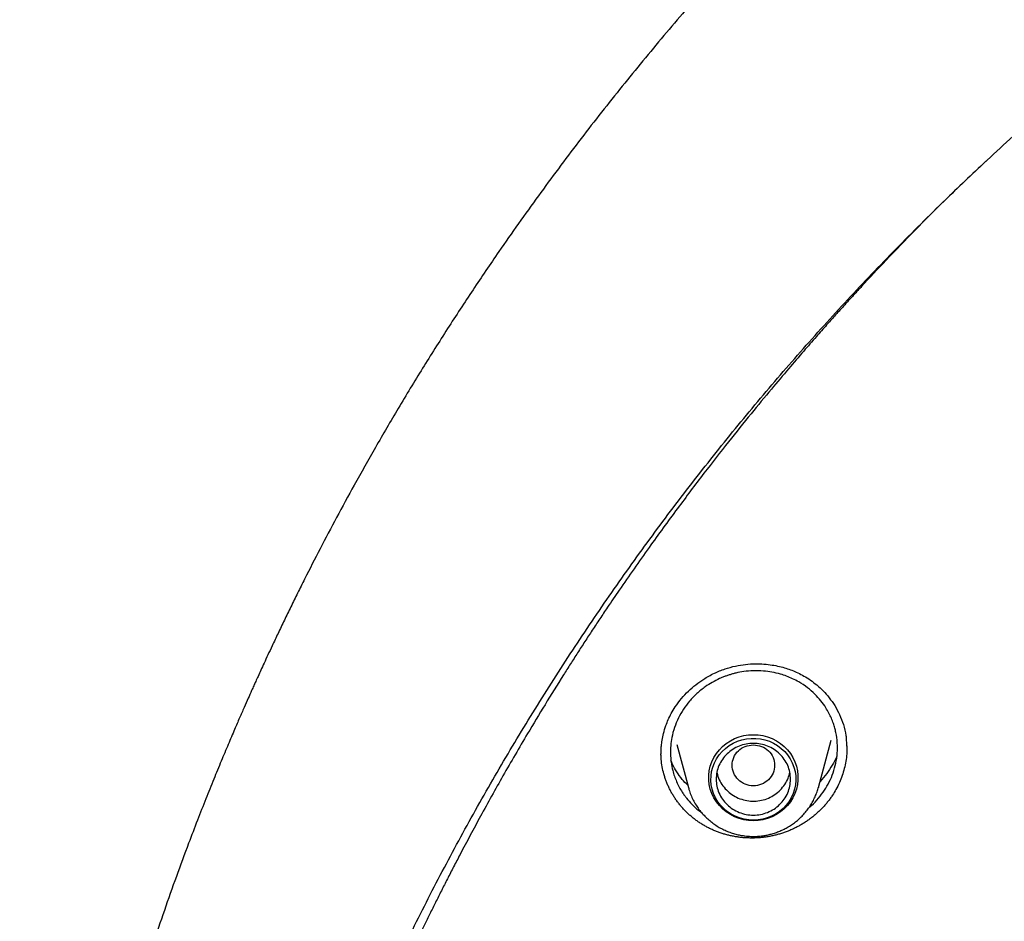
# Model space of a CAD drawing. Header units: millimetres. Extents: x 8 to 849, y 12 to 2010.
# Tile 87 of 113: x 359 to 378, y 1859 to 1876. Entities that reach past the tile are written whole.
import ezdxf

# ---------------------------------------------------------------- set-up
doc = ezdxf.new("R2010")
doc.units = ezdxf.units.MM

msp = doc.modelspace()

# ---------------------------------------------------------------- linework, layer by layer
at = {"color": 7, "linetype": 'Continuous', "lineweight": 30}
for p, q in [((374.264, 1861.66), (374.505, 1862.552)), ((374.789, 1862.561), (374.8, 1862.415)), ((371.6, 1862.466), (371.818, 1861.66)), ((374.795, 1862.476), (374.797, 1862.396)), ((374.266, 1861.667), (374.264, 1861.66))]:
    msp.add_line(p, q, dxfattribs=at)
at = {"color": 7, "linetype": 'Continuous', "lineweight": 30, "flags": 128}
for points in [[(373.041, 1862.654), (373.132, 1862.65), (373.222, 1862.636), (373.309, 1862.612), (373.394, 1862.58), (373.474, 1862.539), (373.55, 1862.489), (373.619, 1862.433), (373.682, 1862.369), (373.737, 1862.299), (373.783, 1862.224), (373.822, 1862.144), (373.851, 1862.061), (373.87, 1861.976), (373.88, 1861.889), (373.88, 1861.801), (373.87, 1861.714), (373.851, 1861.628), (373.822, 1861.545), (373.783, 1861.465), (373.737, 1861.39), (373.682, 1861.32), (373.619, 1861.257), (373.55, 1861.2), (373.474, 1861.151), (373.394, 1861.11), (373.309, 1861.077), (373.222, 1861.054), (373.132, 1861.04), (373.041, 1861.035), (372.95, 1861.04), (372.86, 1861.054), (372.773, 1861.077), (372.688, 1861.11), (372.608, 1861.151), (372.532, 1861.2), (372.463, 1861.257), (372.401, 1861.32), (372.346, 1861.39), (372.299, 1861.465), (372.26, 1861.545), (372.231, 1861.628), (372.212, 1861.714), (372.202, 1861.801), (372.202, 1861.889), (372.212, 1861.976), (372.231, 1862.061), (372.26, 1862.144), (372.299, 1862.224), (372.346, 1862.299), (372.401, 1862.369), (372.463, 1862.433), (372.532, 1862.489), (372.608, 1862.539), (372.688, 1862.58), (372.773, 1862.612), (372.86, 1862.636), (372.95, 1862.65), (373.041, 1862.654)], [(373.041, 1861.044), (372.953, 1861.049), (372.866, 1861.063), (372.781, 1861.086), (372.7, 1861.118), (372.622, 1861.158), (372.55, 1861.207), (372.483, 1861.263), (372.424, 1861.325), (372.371, 1861.393), (372.327, 1861.467), (372.292, 1861.545), (372.266, 1861.626), (372.249, 1861.709), (372.241, 1861.794), (372.244, 1861.879), (372.256, 1861.963), (372.278, 1862.045), (372.308, 1862.125), (372.348, 1862.201), (372.396, 1862.272), (372.452, 1862.337), (372.516, 1862.396), (372.585, 1862.449), (372.66, 1862.493), (372.74, 1862.529), (372.823, 1862.557), (372.909, 1862.575), (372.997, 1862.585), (373.085, 1862.585), (373.173, 1862.575), (373.259, 1862.557), (373.342, 1862.529), (373.422, 1862.493), (373.497, 1862.449), (373.566, 1862.396), (373.63, 1862.337), (373.686, 1862.272), (373.734, 1862.201), (373.774, 1862.125), (373.805, 1862.045), (373.826, 1861.963), (373.838, 1861.879), (373.841, 1861.794), (373.833, 1861.709), (373.817, 1861.626), (373.79, 1861.545), (373.755, 1861.467), (373.711, 1861.393), (373.659, 1861.325), (373.599, 1861.263), (373.532, 1861.207), (373.46, 1861.158), (373.382, 1861.118), (373.301, 1861.086), (373.216, 1861.063), (373.129, 1861.049), (373.041, 1861.044)]]:
    msp.add_lwpolyline(points, dxfattribs=at)
at = {"color": 7, "linetype": 'Continuous', "lineweight": 30}
for points, knots in [([(413.569, 1895.163), (413.259, 1895.162), (412.649, 1895.159), (411.746, 1895.136), (410.871, 1895.101), (410.023, 1895.054), (409.203, 1894.996), (408.41, 1894.929), (407.62, 1894.85), (406.835, 1894.762), (406.058, 1894.663), (405.315, 1894.558), (404.605, 1894.448), (403.928, 1894.334), (403.284, 1894.219), (402.673, 1894.102), (402.094, 1893.985), (401.549, 1893.868), (401.039, 1893.754), (400.564, 1893.644), (400.12, 1893.536), (399.694, 1893.43), (399, 1893.251), (398.031, 1892.985), (396.788, 1892.612), (395.541, 1892.206), (394.291, 1891.766), (393.04, 1891.292), (391.788, 1890.783), (390.649, 1890.286), (389.622, 1889.813), (388.706, 1889.37), (387.792, 1888.907), (386.879, 1888.423), (385.973, 1887.92), (385.102, 1887.415), (384.277, 1886.917), (383.504, 1886.432), (382.766, 1885.951), (382.062, 1885.477), (381.426, 1885.034), (380.853, 1884.623), (380.331, 1884.24), (379.81, 1883.847), (379.28, 1883.438), (378.74, 1883.01), (378.155, 1882.534), (377.527, 1882.007), (376.855, 1881.425), (376.177, 1880.818), (375.433, 1880.128), (374.63, 1879.354), (373.776, 1878.491), (372.936, 1877.603), (372.111, 1876.689), (371.305, 1875.754), (370.517, 1874.795), (369.746, 1873.81), (368.988, 1872.793), (368.329, 1871.862), (367.763, 1871.026), (367.284, 1870.294), (366.815, 1869.55), (366.363, 1868.804), (365.934, 1868.071), (365.548, 1867.385), (365.202, 1866.749), (364.891, 1866.16), (364.649, 1865.685), (364.467, 1865.321), (364.34, 1865.064), (364.217, 1864.811), (364.1, 1864.565), (363.997, 1864.347), (363.909, 1864.161), (363.838, 1864.007), (363.777, 1863.873), (363.724, 1863.758), (363.68, 1863.661), (363.64, 1863.573), (363.593, 1863.467), (363.532, 1863.33), (363.456, 1863.158), (363.371, 1862.963), (363.271, 1862.732), (363.156, 1862.462), (363.025, 1862.149), (362.885, 1861.807), (362.735, 1861.435), (362.577, 1861.033), (362.391, 1860.547), (362.182, 1859.981), (361.957, 1859.345), (361.738, 1858.701), (361.527, 1858.053), (361.324, 1857.402), (361.13, 1856.747), (360.945, 1856.089), (360.733, 1855.295), (360.501, 1854.363), (360.258, 1853.29), (360.039, 1852.212), (359.844, 1851.134), (359.674, 1850.067), (359.529, 1849.015), (359.409, 1847.979), (359.31, 1846.953), (359.261, 1846.271), (359.237, 1845.932)], [0, 0, 0, 0, 0.011326, 0.022328, 0.033005, 0.043359, 0.053389, 0.063094, 0.072476, 0.082421, 0.091975, 0.101136, 0.109906, 0.118283, 0.126268, 0.133861, 0.141062, 0.147871, 0.154287, 0.160208, 0.16575, 0.171024, 0.176305, 0.192006, 0.207877, 0.223917, 0.240128, 0.256509, 0.273069, 0.289822, 0.302202, 0.314686, 0.327273, 0.339963, 0.352757, 0.365482, 0.377097, 0.38833, 0.39918, 0.409649, 0.419735, 0.427848, 0.435727, 0.443746, 0.452017, 0.460538, 0.46931, 0.479971, 0.49098, 0.502318, 0.513779, 0.528734, 0.543804, 0.558988, 0.574289, 0.589712, 0.60507, 0.62066, 0.636481, 0.652534, 0.663364, 0.674298, 0.685335, 0.696364, 0.707012, 0.717246, 0.725911, 0.734256, 0.742281, 0.745953, 0.749554, 0.753084, 0.756543, 0.759789, 0.762173, 0.764291, 0.766143, 0.767729, 0.76905, 0.770153, 0.771389, 0.773421, 0.775809, 0.778477, 0.781421, 0.785286, 0.789542, 0.794189, 0.799228, 0.804659, 0.810481, 0.818855, 0.827398, 0.835955, 0.844526, 0.85311, 0.861707, 0.870318, 0.878942, 0.892768, 0.906628, 0.920523, 0.934377, 0.94805, 0.961301, 0.974375, 0.987275, 1, 1, 1, 1]), ([(362.424, 1846.442), (362.46, 1846.628), (362.536, 1847.027), (362.664, 1847.637), (362.805, 1848.271), (362.955, 1848.904), (363.114, 1849.535), (363.28, 1850.164), (363.455, 1850.791), (363.639, 1851.415), (363.831, 1852.037), (364.031, 1852.657), (364.24, 1853.274), (364.457, 1853.889), (364.682, 1854.5), (364.916, 1855.109), (365.157, 1855.715), (365.407, 1856.318), (365.665, 1856.918), (365.931, 1857.514), (366.204, 1858.107), (366.486, 1858.697), (366.776, 1859.283), (367.074, 1859.865), (367.379, 1860.443), (367.692, 1861.018), (368.013, 1861.589), (368.341, 1862.156), (368.677, 1862.718), (369.021, 1863.276), (369.372, 1863.83), (369.731, 1864.38), (370.096, 1864.925), (370.47, 1865.465), (370.85, 1866.001), (371.237, 1866.532), (371.632, 1867.058), (372.034, 1867.579), (372.443, 1868.095), (372.858, 1868.606), (373.281, 1869.111), (373.71, 1869.612), (374.146, 1870.106), (374.588, 1870.596), (375.037, 1871.08), (375.493, 1871.558), (375.955, 1872.03), (376.423, 1872.497), (376.897, 1872.958), (377.378, 1873.413), (377.865, 1873.861), (378.357, 1874.304), (378.856, 1874.74), (379.36, 1875.171), (379.87, 1875.594), (380.386, 1876.012), (380.908, 1876.423), (381.435, 1876.827), (381.967, 1877.225), (382.504, 1877.616), (383.047, 1878.001), (383.595, 1878.378), (384.148, 1878.749), (384.706, 1879.113), (385.269, 1879.47), (385.836, 1879.819), (386.408, 1880.162), (386.985, 1880.498), (387.566, 1880.826), (388.152, 1881.147), (388.741, 1881.46), (389.335, 1881.767), (389.933, 1882.065), (390.535, 1882.357), (391.141, 1882.64), (391.751, 1882.917), (392.364, 1883.185), (392.981, 1883.446), (393.601, 1883.699), (394.225, 1883.945), (394.852, 1884.182), (395.482, 1884.412), (396.115, 1884.634), (396.751, 1884.848), (397.39, 1885.054), (398.031, 1885.251), (398.676, 1885.441), (399.322, 1885.623), (399.971, 1885.797), (400.623, 1885.963), (401.276, 1886.12), (401.932, 1886.27), (402.589, 1886.411), (403.249, 1886.544), (403.91, 1886.669), (404.572, 1886.785), (405.237, 1886.893), (405.902, 1886.993), (406.569, 1887.085), (407.237, 1887.168), (407.907, 1887.243), (408.577, 1887.309), (409.248, 1887.367), (409.919, 1887.417), (410.592, 1887.458), (411.264, 1887.491), (411.937, 1887.516), (412.611, 1887.532), (413.285, 1887.54), (413.958, 1887.539), (414.632, 1887.53), (415.305, 1887.513), (415.978, 1887.487), (416.651, 1887.452), (417.323, 1887.41), (417.995, 1887.359), (418.666, 1887.299), (419.336, 1887.231), (420.005, 1887.155), (420.672, 1887.071), (421.339, 1886.978), (422.005, 1886.877), (422.669, 1886.767), (423.331, 1886.65), (423.992, 1886.524), (424.651, 1886.389), (425.308, 1886.247), (425.963, 1886.096), (426.617, 1885.937), (427.268, 1885.771), (427.916, 1885.595), (428.563, 1885.412), (429.206, 1885.221), (429.847, 1885.022), (430.486, 1884.815), (431.121, 1884.6), (431.754, 1884.377), (432.384, 1884.146), (433.01, 1883.907), (433.633, 1883.66), (434.253, 1883.406), (434.869, 1883.144), (435.482, 1882.874), (436.091, 1882.597), (436.696, 1882.312), (437.298, 1882.019), (437.895, 1881.719), (438.488, 1881.412), (439.077, 1881.097), (439.662, 1880.775), (440.243, 1880.446), (440.819, 1880.109), (441.39, 1879.765), (441.957, 1879.415), (442.519, 1879.057), (443.076, 1878.692), (443.628, 1878.32), (444.175, 1877.941), (444.717, 1877.556), (445.254, 1877.164), (445.785, 1876.765), (446.311, 1876.359), (446.832, 1875.947), (447.347, 1875.529), (447.856, 1875.104), (448.36, 1874.673), (448.857, 1874.235), (449.349, 1873.792), (449.835, 1873.342), (450.315, 1872.886), (450.788, 1872.425), (451.255, 1871.957), (451.716, 1871.484), (452.171, 1871.005), (452.619, 1870.52), (453.06, 1870.03), (453.495, 1869.534), (453.923, 1869.033), (454.344, 1868.527), (454.759, 1868.015), (455.167, 1867.498), (455.567, 1866.976), (455.961, 1866.45), (456.347, 1865.918), (456.726, 1865.382), (457.099, 1864.841), (457.463, 1864.295), (457.821, 1863.745), (458.17, 1863.19), (458.513, 1862.631), (458.848, 1862.068), (459.175, 1861.501), (459.495, 1860.929), (459.807, 1860.354), (460.111, 1859.775), (460.407, 1859.192), (460.696, 1858.605), (460.976, 1858.015), (461.249, 1857.422), (461.513, 1856.825), (461.77, 1856.225), (462.018, 1855.621), (462.259, 1855.015), (462.491, 1854.406), (462.715, 1853.794), (462.93, 1853.179), (463.138, 1852.561), (463.337, 1851.941), (463.527, 1851.319), (463.71, 1850.694), (463.884, 1850.067), (464.049, 1849.437), (464.206, 1848.806), (464.355, 1848.173), (464.494, 1847.538), (464.616, 1846.954), (464.687, 1846.58), (464.717, 1846.419)], [0, 0, 0, 0, 0.00408, 0.00874, 0.0134, 0.01806, 0.02272, 0.02738, 0.03204, 0.0367, 0.04136, 0.04602, 0.05068, 0.05534, 0.06, 0.064659, 0.069319, 0.073979, 0.078639, 0.083299, 0.087958, 0.092618, 0.097278, 0.101938, 0.106597, 0.111257, 0.115917, 0.120576, 0.125236, 0.129896, 0.134555, 0.139215, 0.143874, 0.148534, 0.153193, 0.157853, 0.162512, 0.167172, 0.171831, 0.176491, 0.18115, 0.185809, 0.190469, 0.195128, 0.199787, 0.204447, 0.209106, 0.213765, 0.218425, 0.223084, 0.227743, 0.232402, 0.237061, 0.24172, 0.24638, 0.251039, 0.255698, 0.260357, 0.265016, 0.269675, 0.274334, 0.278993, 0.283652, 0.288311, 0.29297, 0.297629, 0.302288, 0.306947, 0.311606, 0.316265, 0.320923, 0.325582, 0.330241, 0.3349, 0.339559, 0.344218, 0.348876, 0.353535, 0.358194, 0.362853, 0.367511, 0.37217, 0.376829, 0.381488, 0.386146, 0.390805, 0.395464, 0.400122, 0.404781, 0.40944, 0.414098, 0.418757, 0.423416, 0.428074, 0.432733, 0.437391, 0.44205, 0.446709, 0.451367, 0.456026, 0.460684, 0.465343, 0.470002, 0.47466, 0.479319, 0.483977, 0.488636, 0.493295, 0.497953, 0.502612, 0.50727, 0.511929, 0.516587, 0.521246, 0.525905, 0.530563, 0.535222, 0.53988, 0.544539, 0.549197, 0.553856, 0.558515, 0.563173, 0.567832, 0.57249, 0.577149, 0.581808, 0.586466, 0.591125, 0.595784, 0.600442, 0.605101, 0.609759, 0.614418, 0.619077, 0.623735, 0.628394, 0.633053, 0.637712, 0.64237, 0.647029, 0.651688, 0.656346, 0.661005, 0.665664, 0.670323, 0.674982, 0.67964, 0.684299, 0.688958, 0.693617, 0.698276, 0.702935, 0.707594, 0.712252, 0.716911, 0.72157, 0.726229, 0.730888, 0.735547, 0.740206, 0.744865, 0.749524, 0.754183, 0.758842, 0.763502, 0.768161, 0.77282, 0.777479, 0.782138, 0.786797, 0.791456, 0.796116, 0.800775, 0.805434, 0.810093, 0.814753, 0.819412, 0.824071, 0.828731, 0.83339, 0.83805, 0.842709, 0.847368, 0.852028, 0.856687, 0.861347, 0.866006, 0.870666, 0.875325, 0.879985, 0.884645, 0.889304, 0.893964, 0.898624, 0.903283, 0.907943, 0.912603, 0.917262, 0.921922, 0.926582, 0.931242, 0.935901, 0.940561, 0.945221, 0.949881, 0.954541, 0.959201, 0.96386, 0.96852, 0.97318, 0.97784, 0.9825, 0.98716, 0.99182, 0.99648, 1, 1, 1, 1]), ([(377.417, 1873.446), (377.154, 1873.199), (376.513, 1872.594), (375.741, 1871.799), (375.211, 1871.235), (375.022, 1871.029), (374.969, 1870.972), (374.917, 1870.916), (374.865, 1870.859), (374.814, 1870.802), (374.762, 1870.745), (374.709, 1870.687), (374.644, 1870.615), (374.547, 1870.507), (374.404, 1870.347), (374.21, 1870.128), (373.972, 1869.854), (373.69, 1869.526), (373.36, 1869.134), (372.982, 1868.676), (372.558, 1868.148), (372.095, 1867.554), (371.595, 1866.891), (371.062, 1866.159), (370.626, 1865.537), (370.321, 1865.087), (370.152, 1864.835), (370.01, 1864.62), (369.871, 1864.407), (369.734, 1864.196), (369.6, 1863.987), (369.394, 1863.662), (369.124, 1863.226), (368.742, 1862.593), (368.336, 1861.894), (367.914, 1861.136), (367.608, 1860.565), (367.403, 1860.17), (367.285, 1859.942), (367.172, 1859.718), (367.062, 1859.5), (366.956, 1859.285), (366.854, 1859.076), (366.498, 1858.34), (365.917, 1857.063), (365.168, 1855.219), (364.496, 1853.349), (363.926, 1851.53), (363.448, 1849.768), (363.067, 1848.137), (362.841, 1846.999), (362.727, 1846.364), (362.693, 1846.166), (362.659, 1845.968), (362.626, 1845.77), (362.594, 1845.572), (362.539, 1845.222), (362.461, 1844.698), (362.364, 1843.979), (362.271, 1843.194), (362.186, 1842.343), (362.12, 1841.541), (362.071, 1840.801), (362.037, 1840.137), (362.011, 1839.444), (361.994, 1838.714), (361.989, 1837.951), (361.997, 1837.13), (362.02, 1836.291), (362.058, 1835.457), (362.106, 1834.682), (362.162, 1833.967), (362.225, 1833.292), (362.292, 1832.662), (362.346, 1832.21), (362.38, 1831.937), (362.395, 1831.82), (362.41, 1831.707), (362.425, 1831.597), (362.44, 1831.49), (362.454, 1831.387), (362.553, 1830.683), (362.766, 1829.374), (363.155, 1827.465), (363.625, 1825.557), (364.154, 1823.729), (364.738, 1821.985), (365.179, 1820.772), (365.45, 1820.121), (365.494, 1820.017)], [0, 0, 0, 0, 0.01833, 0.044809, 0.056459, 0.057767, 0.059075, 0.060382, 0.06169, 0.062998, 0.064306, 0.065613, 0.067014, 0.069245, 0.07302, 0.077992, 0.08416, 0.091526, 0.100088, 0.110317, 0.121855, 0.1347, 0.148853, 0.164314, 0.181083, 0.187746, 0.192203, 0.196606, 0.200958, 0.205258, 0.209507, 0.213704, 0.224982, 0.23587, 0.251628, 0.266492, 0.280464, 0.284968, 0.289371, 0.293673, 0.297873, 0.301972, 0.30597, 0.309867, 0.344064, 0.378259, 0.412454, 0.446648, 0.476739, 0.50683, 0.53331, 0.536778, 0.540246, 0.543713, 0.547181, 0.550649, 0.554116, 0.565529, 0.578063, 0.591718, 0.606495, 0.622393, 0.63341, 0.644908, 0.656887, 0.669347, 0.682792, 0.696439, 0.711884, 0.726313, 0.739726, 0.752122, 0.763503, 0.774848, 0.784963, 0.787065, 0.789105, 0.791082, 0.792998, 0.794852, 0.796644, 0.798374, 0.831702, 0.865311, 0.8992, 0.93337, 0.963672, 0.994192, 1, 1, 1, 1]), ([(371.569, 1863.175), (371.608, 1863.229), (371.682, 1863.335), (371.815, 1863.474), (371.956, 1863.596), (372.118, 1863.71), (372.301, 1863.811), (372.503, 1863.893), (372.701, 1863.949), (372.891, 1863.98), (373.07, 1863.991), (373.237, 1863.985), (373.39, 1863.968), (373.528, 1863.94), (373.652, 1863.907), (373.767, 1863.867), (373.881, 1863.818), (373.998, 1863.758), (374.118, 1863.682), (374.239, 1863.589), (374.358, 1863.478), (374.472, 1863.348), (374.576, 1863.199), (374.668, 1863.03), (374.739, 1862.841), (374.781, 1862.683), (374.787, 1862.587), (374.789, 1862.561)], [0, 0, 0, 0, 0.046495, 0.091186, 0.134171, 0.175502, 0.228065, 0.277783, 0.324714, 0.368829, 0.410121, 0.448594, 0.484224, 0.516989, 0.546873, 0.574157, 0.602825, 0.634148, 0.668154, 0.704898, 0.744385, 0.786587, 0.831434, 0.878823, 0.928641, 0.980917, 1, 1, 1, 1]), ([(374.378, 1861.607), (374.41, 1861.659), (374.475, 1861.765), (374.546, 1861.937), (374.597, 1862.119), (374.624, 1862.308), (374.625, 1862.502), (374.603, 1862.659), (374.574, 1862.781), (374.547, 1862.87), (374.51, 1862.965), (374.463, 1863.063), (374.399, 1863.174), (374.312, 1863.295), (374.197, 1863.422), (374.058, 1863.544), (373.916, 1863.638), (373.782, 1863.707), (373.669, 1863.756), (373.538, 1863.799), (373.393, 1863.834), (373.22, 1863.856), (373.044, 1863.86), (372.869, 1863.845), (372.74, 1863.821), (372.648, 1863.797), (372.586, 1863.778), (372.525, 1863.758), (372.465, 1863.735), (372.378, 1863.697), (372.266, 1863.64), (372.121, 1863.548), (371.977, 1863.431), (371.838, 1863.29), (371.762, 1863.184), (371.725, 1863.132)], [0, 0, 0, 0, 0.03826, 0.077267, 0.117025, 0.157534, 0.198797, 0.240813, 0.259217, 0.279299, 0.301058, 0.324491, 0.349595, 0.383316, 0.419635, 0.458544, 0.500036, 0.526671, 0.552247, 0.576764, 0.611551, 0.643971, 0.683515, 0.718877, 0.75007, 0.763217, 0.776294, 0.789301, 0.802239, 0.815108, 0.846968, 0.878405, 0.91966, 0.960187, 1, 1, 1, 1]), ([(371.303, 1862.27), (371.303, 1862.281), (371.303, 1862.31), (371.305, 1862.369), (371.311, 1862.45), (371.325, 1862.556), (371.351, 1862.685), (371.39, 1862.815), (371.44, 1862.941), (371.496, 1863.058), (371.544, 1863.135), (371.569, 1863.175)], [0, 0, 0, 0, 0.038994, 0.102217, 0.190013, 0.302559, 0.439926, 0.602052, 0.723837, 0.856493, 1, 1, 1, 1]), ([(371.725, 1863.132), (371.692, 1863.078), (371.626, 1862.968), (371.553, 1862.789), (371.506, 1862.613), (371.483, 1862.447), (371.478, 1862.292), (371.491, 1862.134), (371.519, 1861.994), (371.555, 1861.873), (371.595, 1861.769), (371.644, 1861.668), (371.695, 1861.581), (371.743, 1861.511), (371.801, 1861.434), (371.887, 1861.337), (371.982, 1861.245), (372.05, 1861.199), (372.068, 1861.187)], [0, 0, 0, 0, 0.084675, 0.172111, 0.262342, 0.331891, 0.403044, 0.475816, 0.550218, 0.600747, 0.65201, 0.704013, 0.756759, 0.791148, 0.82086, 0.88951, 0.970501, 1, 1, 1, 1]), ([(373.041, 1862.463), (372.989, 1862.457), (372.884, 1862.445), (372.751, 1862.357), (372.663, 1862.229), (372.63, 1862.078), (372.663, 1861.927), (372.751, 1861.798), (372.884, 1861.713), (373.041, 1861.682), (373.198, 1861.713), (373.331, 1861.798), (373.42, 1861.927), (373.452, 1862.078), (373.42, 1862.229), (373.331, 1862.357), (373.198, 1862.445), (373.093, 1862.457), (373.041, 1862.463)], [0, 0, 0, 0, 0.0625, 0.125, 0.1875, 0.25, 0.3125, 0.375, 0.4375, 0.5, 0.5625, 0.625, 0.6875, 0.75, 0.8125, 0.875, 0.9375, 1, 1, 1, 1]), ([(374.801, 1862.413), (374.8, 1862.373), (374.799, 1862.286), (374.782, 1862.154), (374.754, 1862.017), (374.714, 1861.883), (374.661, 1861.751), (374.6, 1861.627), (374.552, 1861.55), (374.53, 1861.514)], [0, 0, 0, 0, 0.126247, 0.276466, 0.422464, 0.568462, 0.71866, 0.868855, 1, 1, 1, 1]), ([(374.53, 1861.514), (374.516, 1861.494), (374.496, 1861.464), (374.467, 1861.424), (374.444, 1861.396), (374.421, 1861.367), (374.39, 1861.33), (374.357, 1861.293), (374.323, 1861.258), (374.297, 1861.231), (374.27, 1861.206), (374.243, 1861.181), (374.206, 1861.148), (374.168, 1861.117), (374.129, 1861.086), (374.1, 1861.064), (374.069, 1861.042), (374.039, 1861.021), (374.008, 1861.001), (373.966, 1860.974), (373.923, 1860.949), (373.879, 1860.925), (373.846, 1860.908), (373.812, 1860.892), (373.779, 1860.876), (373.745, 1860.861), (373.699, 1860.841), (373.652, 1860.823), (373.605, 1860.807), (373.569, 1860.795), (373.534, 1860.784), (373.498, 1860.774), (373.449, 1860.761), (373.401, 1860.75), (373.352, 1860.74), (373.315, 1860.734), (373.278, 1860.728), (373.241, 1860.723), (373.204, 1860.719), (373.154, 1860.714), (373.105, 1860.711), (373.055, 1860.709), (373.018, 1860.709), (372.98, 1860.709), (372.943, 1860.71), (372.894, 1860.712), (372.844, 1860.716), (372.795, 1860.721), (372.758, 1860.726), (372.722, 1860.731), (372.685, 1860.738), (372.649, 1860.744), (372.601, 1860.755), (372.553, 1860.766), (372.505, 1860.779), (372.47, 1860.79), (372.435, 1860.801), (372.4, 1860.813), (372.366, 1860.825), (372.321, 1860.843), (372.276, 1860.862), (372.232, 1860.883), (372.199, 1860.899), (372.166, 1860.916), (372.135, 1860.933), (372.103, 1860.951), (372.062, 1860.976), (372.021, 1861.003), (371.982, 1861.03), (371.953, 1861.051), (371.924, 1861.073), (371.896, 1861.096), (371.859, 1861.126), (371.823, 1861.158), (371.789, 1861.191), (371.763, 1861.216), (371.738, 1861.242), (371.714, 1861.268), (371.69, 1861.295), (371.66, 1861.331), (371.63, 1861.369), (371.602, 1861.407), (371.581, 1861.436), (371.562, 1861.465), (371.542, 1861.495), (371.524, 1861.525), (371.5, 1861.566), (371.478, 1861.608), (371.457, 1861.65), (371.441, 1861.682), (371.427, 1861.714), (371.414, 1861.747), (371.401, 1861.78), (371.385, 1861.824), (371.37, 1861.869), (371.347, 1861.948), (371.324, 1862.05), (371.307, 1862.178), (371.304, 1862.26), (371.303, 1862.296)], [0, 0, 0, 0, 0.016677, 0.025015, 0.033352, 0.041689, 0.050026, 0.066704, 0.075041, 0.083378, 0.091715, 0.100052, 0.10839, 0.125067, 0.133404, 0.141741, 0.150078, 0.158416, 0.166753, 0.17509, 0.191767, 0.200104, 0.208442, 0.216779, 0.225116, 0.233453, 0.24179, 0.258468, 0.266805, 0.275142, 0.283479, 0.291817, 0.300154, 0.316831, 0.325168, 0.333506, 0.341843, 0.35018, 0.358517, 0.366854, 0.383532, 0.391869, 0.400206, 0.408543, 0.41688, 0.425218, 0.441895, 0.450232, 0.458569, 0.466906, 0.475243, 0.483581, 0.491918, 0.508595, 0.516932, 0.525269, 0.533606, 0.541944, 0.550281, 0.558618, 0.575295, 0.583632, 0.59197, 0.600307, 0.608644, 0.616981, 0.625318, 0.641996, 0.650333, 0.65867, 0.667007, 0.675345, 0.683682, 0.700359, 0.708696, 0.717033, 0.725371, 0.733708, 0.742045, 0.750382, 0.767059, 0.775396, 0.783733, 0.792071, 0.800408, 0.808745, 0.817082, 0.833759, 0.842097, 0.850434, 0.858771, 0.867108, 0.875445, 0.883783, 0.90046, 0.908797, 0.942176, 0.974498, 1, 1, 1, 1]), ([(374.611, 1862.249), (374.608, 1862.242), (374.586, 1862.185), (374.525, 1862.074), (374.425, 1861.92), (374.339, 1861.824), (374.295, 1861.775)], [0, 0, 0, 0, 0.044692, 0.342285, 0.668811, 1, 1, 1, 1]), ([(371.807, 1861.702), (371.771, 1861.738), (371.692, 1861.818), (371.599, 1861.952), (371.53, 1862.072), (371.501, 1862.144), (371.491, 1862.169)], [0, 0, 0, 0, 0.260914, 0.566613, 0.854314, 1, 1, 1, 1]), ([(372.355, 1861.95), (372.356, 1861.943), (372.362, 1861.893), (372.398, 1861.804), (372.464, 1861.687), (372.555, 1861.587), (372.664, 1861.505), (372.787, 1861.445), (372.92, 1861.409), (373.058, 1861.399), (373.195, 1861.415), (373.326, 1861.457), (373.446, 1861.523), (373.552, 1861.609), (373.605, 1861.681), (373.632, 1861.716)], [0, 0, 0, 0, 0.011957, 0.094294, 0.176631, 0.258967, 0.341304, 0.423641, 0.505978, 0.588315, 0.670652, 0.752989, 0.835326, 0.917663, 1, 1, 1, 1]), ([(373.632, 1861.716), (373.655, 1861.755), (373.698, 1861.828), (373.718, 1861.91), (373.727, 1861.949)], [0, 0, 0, 0, 0.526837, 1, 1, 1, 1]), ([(371.819, 1861.662), (371.822, 1861.648), (371.834, 1861.6), (371.864, 1861.52), (371.908, 1861.423), (371.959, 1861.332), (372.017, 1861.248), (372.078, 1861.172), (372.146, 1861.101), (372.219, 1861.035), (372.296, 1860.975), (372.378, 1860.921), (372.464, 1860.874), (372.552, 1860.834), (372.642, 1860.801), (372.73, 1860.776), (372.81, 1860.759), (372.88, 1860.749), (372.955, 1860.741), (373.009, 1860.74), (373.041, 1860.739)], [0, 0, 0, 0, 0.025915, 0.090629, 0.155964, 0.221991, 0.281655, 0.341327, 0.400988, 0.460614, 0.520167, 0.579588, 0.638776, 0.697553, 0.755548, 0.811865, 0.863574, 0.903582, 0.941105, 1, 1, 1, 1]), ([(373.041, 1860.739), (373.077, 1860.74), (373.127, 1860.741), (373.201, 1860.749), (373.265, 1860.758), (373.34, 1860.774), (373.418, 1860.795), (373.498, 1860.822), (373.579, 1860.856), (373.66, 1860.896), (373.739, 1860.943), (373.815, 1860.997), (373.889, 1861.056), (373.958, 1861.122), (374.022, 1861.194), (374.082, 1861.271), (374.135, 1861.353), (374.183, 1861.44), (374.222, 1861.531), (374.25, 1861.607), (374.262, 1861.653), (374.265, 1861.668)], [0, 0, 0, 0, 0.064497, 0.090894, 0.134708, 0.18031, 0.229321, 0.280571, 0.333589, 0.387997, 0.443531, 0.499993, 0.557237, 0.615152, 0.673656, 0.732686, 0.792195, 0.852149, 0.912528, 0.973317, 1, 1, 1, 1]), ([(374.085, 1861.279), (374.102, 1861.292), (374.17, 1861.346), (374.27, 1861.455), (374.343, 1861.557), (374.378, 1861.607)], [0, 0, 0, 0, 0.146905, 0.579177, 1, 1, 1, 1])]:
    msp.add_open_spline(points, degree=3, knots=knots, dxfattribs=at)
msp.add_open_spline([(373.741, 1861.815), (373.738, 1861.771), (373.733, 1861.683), (373.692, 1861.555), (373.627, 1861.438), (373.539, 1861.335), (373.432, 1861.251), (373.311, 1861.188), (373.178, 1861.149), (373.041, 1861.136), (372.904, 1861.149), (372.771, 1861.188), (372.65, 1861.251), (372.543, 1861.335), (372.455, 1861.438), (372.39, 1861.555), (372.35, 1861.683), (372.337, 1861.815), (372.35, 1861.948), (372.39, 1862.075), (372.455, 1862.192), (372.543, 1862.295), (372.65, 1862.38), (372.771, 1862.442), (372.904, 1862.481), (373.041, 1862.494), (373.178, 1862.481), (373.311, 1862.442), (373.432, 1862.38), (373.539, 1862.295), (373.627, 1862.192), (373.692, 1862.075), (373.733, 1861.948), (373.738, 1861.859), (373.741, 1861.815)], degree=3, dxfattribs=at)

doc.saveas('drawing.dxf')
